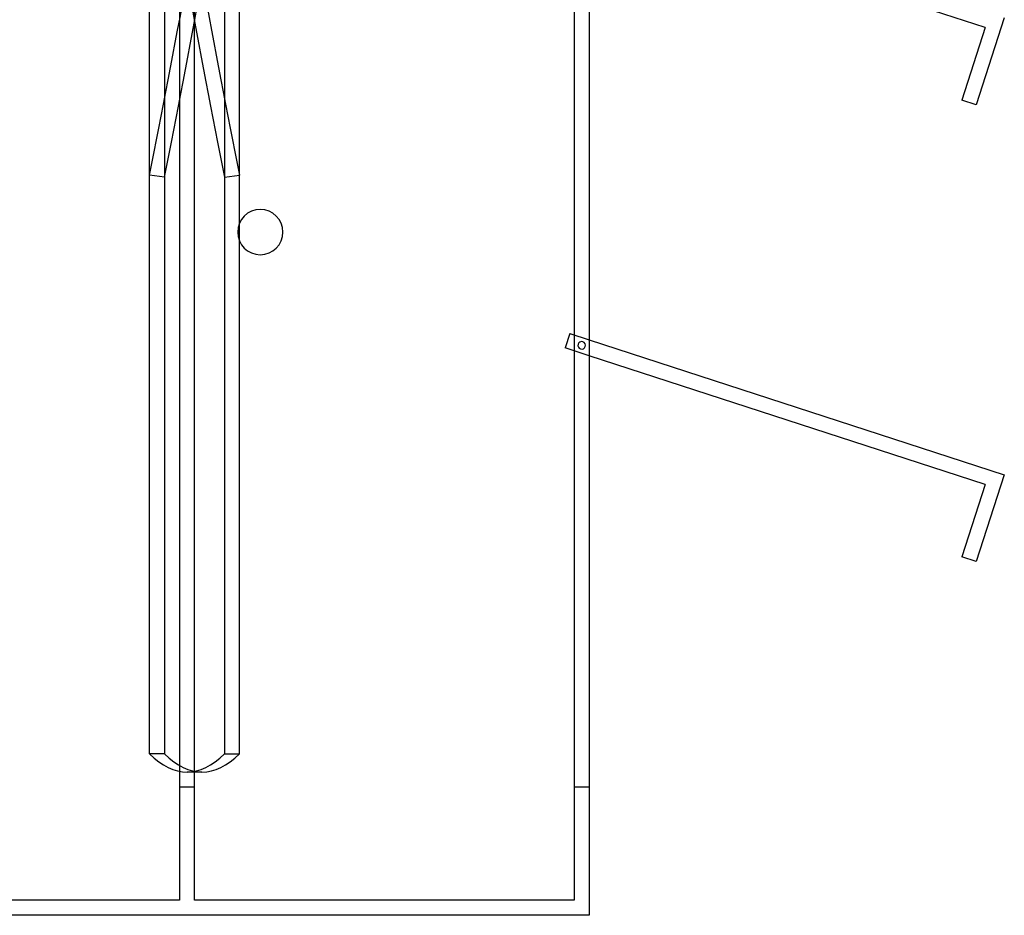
# Model space of a CAD drawing. Header units: millimetres. Extents: x -315 to 338, y -572 to 572.
# Tile 4 of 19: x 11 to 338, y -572 to -276. Entities that reach past the tile are written whole.
import ezdxf

# ---------------------------------------------------------------- set-up
doc = ezdxf.new("R2010")
doc.units = ezdxf.units.MM
doc.layers.add('MAIN-1', color=7, linetype='Continuous')
doc.layers.add('MAIN-2', color=7, linetype='Continuous')

msp = doc.modelspace()

# ---------------------------------------------------------------- linework, layer by layer
at = {"layer": 'MAIN-1'}
for p, q in [((200, 572.5), (200, -572.5)), ((331.23, -278.22), (200, -235.58)), ((337.53, -275.01), (328.18, -303.82)), ((331.23, -278.22), (323.42, -302.27)), ((328.18, -303.82), (323.42, -302.27)), ((84.11, -348.95), (84.11, -343.05)), ((200, -381.76), (337.53, -426.44)), ((331.23, -429.65), (200, -387.01)), ((337.53, -426.44), (328.18, -455.25)), ((331.23, -429.65), (323.42, -453.7)), ((328.18, -455.25), (323.42, -453.7)), ((200, -572.5), (-200, -572.5))]:
    msp.add_line(p, q, dxfattribs=at)
for start, end in [(0, 180), (180, 0)]:
    msp.add_arc((91, -346), 7.5, start, end, dxfattribs=at)
at = {"layer": 'MAIN-2'}
for p, q in [((64.2, 567.5), (64.2, -567.5)), ((69.2, -567.5), (69.2, 567.5)), ((195, 567.5), (195, -567.5)), ((54.29, -518.95), (54.29, -106.01)), ((59.23, -106.01), (59.23, -518.95)), ((79.17, -106.01), (79.17, -518.95)), ((84.11, -343.05), (84.11, -106.01)), ((54.29, -327.14), (54.29, -120.67)), ((84.11, -327.14), (84.11, -120.67)), ((59.23, -121.35), (59.23, -327.81)), ((79.17, -121.35), (79.17, -327.81)), ((331.23, -278.22), (331.23, -278.22)), ((323.42, -302.27), (323.42, -302.27)), ((328.18, -303.82), (328.18, -303.82)), ((59.23, -327.81), (54.29, -327.14)), ((79.17, -327.81), (84.11, -327.14)), ((83.5, -346), (83.5, -346)), ((83.5, -346), (83.5, -346)), ((84.11, -518.95), (84.11, -348.95)), ((98.5, -346), (98.5, -346)), ((98.5, -346), (98.5, -346)), ((193.52, -379.65), (191.97, -384.4)), ((193.52, -379.65), (193.52, -379.65)), ((193.52, -379.65), (200, -381.76)), ((200, -387.01), (191.97, -384.4)), ((191.97, -384.4), (191.97, -384.4)), ((197.11, -384.76), (197.11, -384.76)), ((197.11, -384.76), (197.11, -384.76)), ((197.89, -382.38), (197.89, -382.38)), ((197.89, -382.38), (197.89, -382.38)), ((337.53, -426.44), (337.53, -426.44)), ((331.23, -429.65), (331.23, -429.65)), ((323.42, -453.7), (323.42, -453.7)), ((328.18, -455.25), (328.18, -455.25)), ((59.23, -518.95), (54.29, -518.95)), ((79.17, -518.95), (84.11, -518.95)), ((71.67, -525), (66.73, -525)), ((69.2, -530), (64.2, -530)), ((200, -530), (195, -530)), ((195, -530), (195, -530)), ((200, -530), (200, -530)), ((64.2, -567.5), (-195, -567.5)), ((64.2, -567.5), (64.2, -567.5)), ((69.2, -567.5), (69.2, -567.5)), ((195, -567.5), (69.2, -567.5)), ((195, -567.5), (195, -567.5)), ((200, -572.5), (200, -572.5))]:
    msp.add_line(p, q, dxfattribs=at)
for start, end in [(72, 252), (252, 72)]:
    msp.add_arc((197.5, -383.57), 1.25, start, end, dxfattribs=at)
for centre, major_axis, ratio, start_param, end_param in [((66.73, 0.34), (-71.34, -520.13), 0.078217, 0.900532, 1.204558), ((66.73, -0.34), (71.34, -520.13), 0.078217, -1.204558, -0.900532), ((71.67, 0.34), (-71.34, 520.13), 0.078217, 1.937034, 2.241061), ((71.67, -0.34), (71.34, 520.13), 0.078217, -2.241061, -1.937034), ((66.73, 0), (0, -525), 0.156434, -0.152013, 0), ((71.67, 0), (0, 525), 0.156434, 2.989579, 3.141593), ((66.73, 0), (0, -525), 0.156434, 0, 0.152013), ((71.67, 0), (0, 525), 0.156434, -3.141593, -2.989579)]:
    msp.add_ellipse(centre, major_axis=major_axis, ratio=ratio, start_param=start_param, end_param=end_param, dxfattribs=at)

doc.saveas('drawing.dxf')
